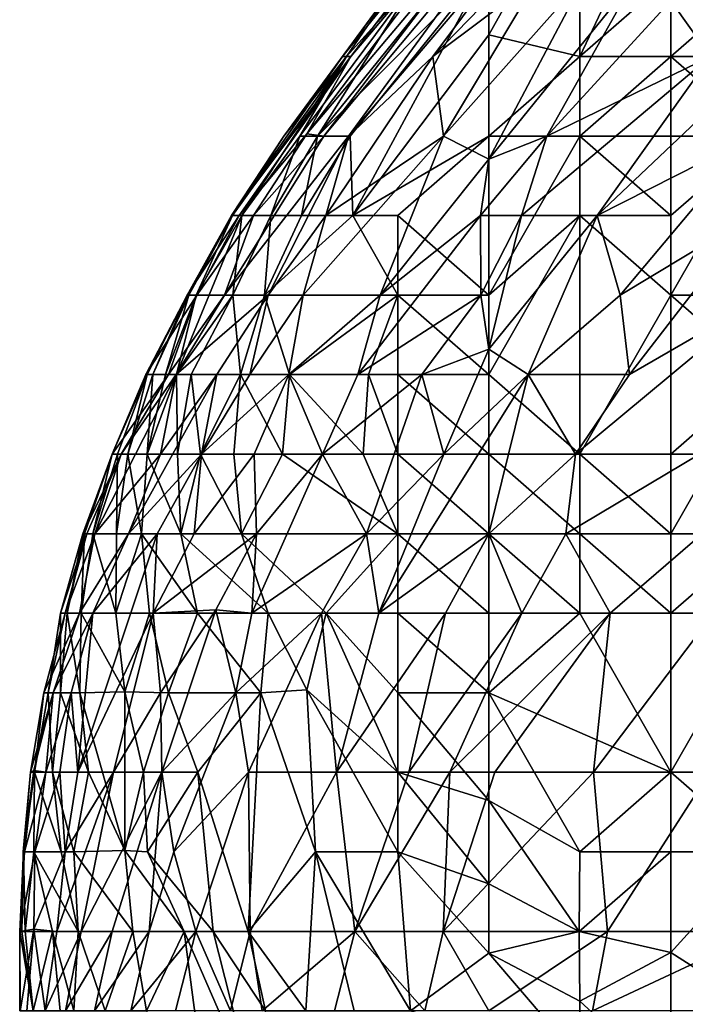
# Model space of a CAD drawing. Extents: x -1.1 to 1.1, y -0.36 to 0.36.
# Tile 67 of 256: x -1.1 to -1.0673, y 0.1533 to 0.2016. Entities that reach past the tile are written whole.
import ezdxf

# ---------------------------------------------------------------- set-up
doc = ezdxf.new("R2010")
doc.units = 0

msp = doc.modelspace()

# ---------------------------------------------------------------- linework, layer by layer
for points in [[(-1.068011, 0.203724, 0.77204), (-1.068011, 0.209249, 0.768362), (-1.072482, 0.199818, 0.772184)], [(-1.072482, 0.199818, 0.772184), (-1.068011, 0.209249, 0.768362), (-1.072482, 0.20887, 0.764456)], [(-1.072482, 0.20887, 0.764456), (-1.076953, 0.200887, 0.768362), (-1.072482, 0.199818, 0.772184)], [(-1.076953, 0.204386, 0.764456), (-1.076953, 0.200887, 0.768362), (-1.072482, 0.20887, 0.764456)], [(-1.085895, 0.196028, 0.717581), (-1.08373, 0.199818, 0.7293), (-1.077117, 0.20763, 0.725394)], [(-1.085895, 0.196028, 0.717581), (-1.077117, 0.20763, 0.725394), (-1.076111, 0.20763, 0.713675)], [(-1.085056, 0.195912, 0.705862), (-1.085895, 0.196028, 0.717581), (-1.076111, 0.20763, 0.713675)], [(-1.08538, 0.195912, 0.76055), (-1.076953, 0.204386, 0.764456), (-1.075923, 0.20763, 0.76055)], [(-1.08538, 0.195912, 0.76055), (-1.075923, 0.20763, 0.76055), (-1.080433, 0.203724, 0.756644)], [(-1.075279, 0.20763, 0.705862), (-1.085056, 0.195912, 0.705862), (-1.076111, 0.20763, 0.713675)], [(-1.083847, 0.195912, 0.694144), (-1.085056, 0.195912, 0.705862), (-1.075279, 0.20763, 0.705862)], [(-1.077789, 0.20763, 0.737112), (-1.08414, 0.199818, 0.737112), (-1.081275, 0.203724, 0.744925)], [(-1.08414, 0.199818, 0.737112), (-1.077789, 0.20763, 0.737112), (-1.08373, 0.199818, 0.7293)], [(-1.073877, 0.20763, 0.694144), (-1.083847, 0.195912, 0.694144), (-1.075279, 0.20763, 0.705862)], [(-1.083847, 0.195912, 0.694144), (-1.073877, 0.20763, 0.694144), (-1.079709, 0.199818, 0.686331)], [(-1.077117, 0.20763, 0.725394), (-1.08373, 0.199818, 0.7293), (-1.077789, 0.20763, 0.737112)], [(-1.079709, 0.199818, 0.686331), (-1.073877, 0.20763, 0.694144), (-1.072125, 0.20763, 0.682425)], [(-1.074502, 0.203724, 0.674612), (-1.079709, 0.199818, 0.686331), (-1.072125, 0.20763, 0.682425)], [(-1.068011, 0.199818, 0.773831), (-1.06354, 0.199818, 0.774742), (-1.059069, 0.20763, 0.772667)], [(-1.059069, 0.20763, 0.772667), (-1.068011, 0.203724, 0.77204), (-1.068011, 0.199818, 0.773831)], [(-1.08538, 0.195912, 0.76055), (-1.083764, 0.195912, 0.764456), (-1.076953, 0.204386, 0.764456)], [(-1.076953, 0.204386, 0.764456), (-1.083764, 0.195912, 0.764456), (-1.083644, 0.192005, 0.768362)], [(-1.083644, 0.192005, 0.768362), (-1.076953, 0.200887, 0.768362), (-1.076953, 0.204386, 0.764456)], [(-1.081275, 0.203724, 0.744925), (-1.08703, 0.195912, 0.741019), (-1.083945, 0.199818, 0.752737)], [(-1.08703, 0.195912, 0.741019), (-1.081275, 0.203724, 0.744925), (-1.08414, 0.199818, 0.737112)], [(-1.08538, 0.195912, 0.76055), (-1.080433, 0.203724, 0.756644), (-1.086237, 0.195912, 0.756644)], [(-1.086237, 0.195912, 0.756644), (-1.080433, 0.203724, 0.756644), (-1.083945, 0.199818, 0.752737)], [(-1.081275, 0.203724, 0.744925), (-1.083945, 0.199818, 0.752737), (-1.080433, 0.203724, 0.756644)], [(-1.074502, 0.203724, 0.674612), (-1.079182, 0.195912, 0.662894), (-1.079709, 0.199818, 0.686331)], [(-1.074502, 0.203724, 0.674612), (-1.072221, 0.203724, 0.662894), (-1.079182, 0.195912, 0.662894)], [(-1.079182, 0.195912, 0.662894), (-1.072221, 0.203724, 0.662894), (-1.076953, 0.194773, 0.647269)], [(-1.074103, 0.195912, 0.639456), (-1.076953, 0.194773, 0.647269), (-1.069715, 0.203724, 0.651175)], [(-1.069715, 0.203724, 0.651175), (-1.076953, 0.194773, 0.647269), (-1.072221, 0.203724, 0.662894)], [(-1.069715, 0.203724, 0.651175), (-1.068011, 0.202552, 0.639456), (-1.074103, 0.195912, 0.639456)], [(-1.068011, 0.199818, 0.773831), (-1.068011, 0.203724, 0.77204), (-1.072482, 0.199818, 0.772184)], [(-1.068011, 0.202552, 0.639456), (-1.06354, 0.203768, 0.627737), (-1.066069, 0.199818, 0.623831)], [(-1.074103, 0.195912, 0.639456), (-1.068011, 0.202552, 0.639456), (-1.066069, 0.199818, 0.623831)], [(-1.083644, 0.192005, 0.768362), (-1.076953, 0.195912, 0.771898), (-1.076953, 0.200887, 0.768362)], [(-1.076953, 0.200887, 0.768362), (-1.076953, 0.195912, 0.771898), (-1.072482, 0.199818, 0.772184)], [(-1.089219, 0.192005, 0.725394), (-1.089603, 0.192005, 0.737112), (-1.08373, 0.199818, 0.7293)], [(-1.089603, 0.192005, 0.737112), (-1.08703, 0.195912, 0.741019), (-1.08414, 0.199818, 0.737112)], [(-1.08373, 0.199818, 0.7293), (-1.089603, 0.192005, 0.737112), (-1.08414, 0.199818, 0.737112)], [(-1.08703, 0.195912, 0.741019), (-1.089553, 0.192005, 0.744925), (-1.083945, 0.199818, 0.752737)], [(-1.089083, 0.192005, 0.752737), (-1.083945, 0.199818, 0.752737), (-1.089553, 0.192005, 0.744925)], [(-1.085895, 0.196028, 0.717581), (-1.089219, 0.192005, 0.725394), (-1.08373, 0.199818, 0.7293)], [(-1.089083, 0.192005, 0.752737), (-1.086237, 0.195912, 0.756644), (-1.083945, 0.199818, 0.752737)], [(-1.079709, 0.199818, 0.686331), (-1.084957, 0.192005, 0.678519), (-1.083847, 0.195912, 0.694144)], [(-1.079182, 0.195912, 0.662894), (-1.084957, 0.192005, 0.678519), (-1.079709, 0.199818, 0.686331)], [(-1.072482, 0.199818, 0.772184), (-1.076953, 0.195912, 0.771898), (-1.072482, 0.195912, 0.773954)], [(-1.066069, 0.199818, 0.623831), (-1.075354, 0.192005, 0.631644), (-1.074103, 0.195912, 0.639456)], [(-1.071645, 0.192005, 0.619925), (-1.075354, 0.192005, 0.631644), (-1.066069, 0.199818, 0.623831)], [(-1.068011, 0.195912, 0.775174), (-1.068011, 0.199818, 0.773831), (-1.072482, 0.195912, 0.773954)], [(-1.068011, 0.199818, 0.773831), (-1.072482, 0.199818, 0.772184), (-1.072482, 0.195912, 0.773954)], [(-1.063936, 0.195912, 0.608206), (-1.071645, 0.192005, 0.619925), (-1.063385, 0.199818, 0.616019)], [(-1.063385, 0.199818, 0.616019), (-1.071645, 0.192005, 0.619925), (-1.066069, 0.199818, 0.623831)], [(-1.068011, 0.199818, 0.773831), (-1.06354, 0.195912, 0.775725), (-1.06354, 0.199818, 0.774742)], [(-1.068011, 0.199818, 0.773831), (-1.068011, 0.195912, 0.775174), (-1.06354, 0.195912, 0.775725)], [(-1.087789, 0.188099, 0.678519), (-1.089936, 0.188099, 0.69805), (-1.083847, 0.195912, 0.694144)], [(-1.089936, 0.188099, 0.69805), (-1.085056, 0.195912, 0.705862), (-1.083847, 0.195912, 0.694144)], [(-1.085056, 0.195912, 0.705862), (-1.089936, 0.188099, 0.69805), (-1.088515, 0.192005, 0.713675)], [(-1.089603, 0.192005, 0.737112), (-1.089553, 0.192005, 0.744925), (-1.08703, 0.195912, 0.741019)], [(-1.089219, 0.192005, 0.725394), (-1.085895, 0.196028, 0.717581), (-1.088515, 0.192005, 0.713675)], [(-1.089083, 0.192005, 0.752737), (-1.087671, 0.192005, 0.76055), (-1.086237, 0.195912, 0.756644)], [(-1.088515, 0.192005, 0.713675), (-1.085895, 0.196028, 0.717581), (-1.085056, 0.195912, 0.705862)], [(-1.083847, 0.195912, 0.694144), (-1.084957, 0.192005, 0.678519), (-1.087789, 0.188099, 0.678519)], [(-1.08538, 0.195912, 0.76055), (-1.087671, 0.192005, 0.76055), (-1.086152, 0.192005, 0.764456)], [(-1.086237, 0.195912, 0.756644), (-1.087671, 0.192005, 0.76055), (-1.08538, 0.195912, 0.76055)], [(-1.083764, 0.195912, 0.764456), (-1.086152, 0.192005, 0.764456), (-1.083644, 0.192005, 0.768362)], [(-1.08538, 0.195912, 0.76055), (-1.086152, 0.192005, 0.764456), (-1.083764, 0.195912, 0.764456)], [(-1.084957, 0.192005, 0.678519), (-1.079182, 0.195912, 0.662894), (-1.086076, 0.188099, 0.6668)], [(-1.082291, 0.188099, 0.647269), (-1.086076, 0.188099, 0.6668), (-1.079182, 0.195912, 0.662894)], [(-1.076953, 0.195912, 0.771898), (-1.083644, 0.192005, 0.768362), (-1.081424, 0.192005, 0.770645)], [(-1.076953, 0.194773, 0.647269), (-1.082291, 0.188099, 0.647269), (-1.079182, 0.195912, 0.662894)], [(-1.076953, 0.188099, 0.774798), (-1.076953, 0.195912, 0.771898), (-1.081424, 0.192005, 0.770645)], [(-1.074103, 0.195912, 0.639456), (-1.077375, 0.192005, 0.639456), (-1.076953, 0.194773, 0.647269)], [(-1.077375, 0.192005, 0.639456), (-1.074103, 0.195912, 0.639456), (-1.075354, 0.192005, 0.631644)], [(-1.076953, 0.188099, 0.774798), (-1.072482, 0.192005, 0.775284), (-1.072482, 0.195912, 0.773954)], [(-1.076953, 0.188099, 0.774798), (-1.072482, 0.195912, 0.773954), (-1.076953, 0.195912, 0.771898)], [(-1.068011, 0.192005, 0.776074), (-1.068011, 0.195912, 0.775174), (-1.072482, 0.195912, 0.773954)], [(-1.072482, 0.195912, 0.773954), (-1.072482, 0.192005, 0.775284), (-1.068011, 0.192005, 0.776074)], [(-1.071645, 0.192005, 0.619925), (-1.063936, 0.195912, 0.608206), (-1.07051, 0.188099, 0.608206)], [(-1.07051, 0.188099, 0.608206), (-1.063936, 0.195912, 0.608206), (-1.064011, 0.192005, 0.600394)], [(-1.068011, 0.195912, 0.775174), (-1.068011, 0.192005, 0.776074), (-1.06354, 0.195912, 0.775725)], [(-1.068011, 0.192005, 0.776074), (-1.068011, 0.188099, 0.776595), (-1.06354, 0.195912, 0.775725)], [(-1.06354, 0.195912, 0.775725), (-1.068011, 0.188099, 0.776595), (-1.06354, 0.188099, 0.776672)], [(-1.082291, 0.188099, 0.647269), (-1.076953, 0.194773, 0.647269), (-1.077375, 0.192005, 0.639456)], [(-1.089083, 0.192005, 0.752737), (-1.092302, 0.184193, 0.752737), (-1.089539, 0.188099, 0.76055)], [(-1.092302, 0.184193, 0.752737), (-1.089083, 0.192005, 0.752737), (-1.091329, 0.188099, 0.748831)], [(-1.089219, 0.192005, 0.725394), (-1.09178, 0.188099, 0.733206), (-1.089603, 0.192005, 0.737112)], [(-1.091699, 0.188099, 0.741019), (-1.089603, 0.192005, 0.737112), (-1.09178, 0.188099, 0.733206)], [(-1.089219, 0.192005, 0.725394), (-1.091302, 0.188099, 0.717581), (-1.09178, 0.188099, 0.733206)], [(-1.089603, 0.192005, 0.737112), (-1.091699, 0.188099, 0.741019), (-1.089553, 0.192005, 0.744925)], [(-1.091699, 0.188099, 0.741019), (-1.091329, 0.188099, 0.748831), (-1.089553, 0.192005, 0.744925)], [(-1.089553, 0.192005, 0.744925), (-1.091329, 0.188099, 0.748831), (-1.089083, 0.192005, 0.752737)], [(-1.089219, 0.192005, 0.725394), (-1.088515, 0.192005, 0.713675), (-1.091302, 0.188099, 0.717581)], [(-1.089936, 0.188099, 0.69805), (-1.091302, 0.188099, 0.717581), (-1.088515, 0.192005, 0.713675)], [(-1.087671, 0.192005, 0.76055), (-1.089539, 0.188099, 0.76055), (-1.087978, 0.188099, 0.764456)], [(-1.089539, 0.188099, 0.76055), (-1.087671, 0.192005, 0.76055), (-1.089083, 0.192005, 0.752737)], [(-1.083644, 0.192005, 0.768362), (-1.087978, 0.188099, 0.764456), (-1.081424, 0.188099, 0.772424)], [(-1.086152, 0.192005, 0.764456), (-1.087978, 0.188099, 0.764456), (-1.083644, 0.192005, 0.768362)], [(-1.087671, 0.192005, 0.76055), (-1.087978, 0.188099, 0.764456), (-1.086152, 0.192005, 0.764456)], [(-1.087789, 0.188099, 0.678519), (-1.084957, 0.192005, 0.678519), (-1.086076, 0.188099, 0.6668)], [(-1.083644, 0.192005, 0.768362), (-1.081424, 0.188099, 0.772424), (-1.081424, 0.192005, 0.770645)], [(-1.077375, 0.192005, 0.639456), (-1.083398, 0.184193, 0.639456), (-1.082291, 0.188099, 0.647269)], [(-1.083398, 0.184193, 0.639456), (-1.077375, 0.192005, 0.639456), (-1.077355, 0.188099, 0.627737)], [(-1.081424, 0.188099, 0.772424), (-1.076953, 0.188099, 0.774798), (-1.081424, 0.192005, 0.770645)], [(-1.075354, 0.192005, 0.631644), (-1.077355, 0.188099, 0.627737), (-1.077375, 0.192005, 0.639456)], [(-1.076953, 0.185439, 0.619925), (-1.077355, 0.188099, 0.627737), (-1.075354, 0.192005, 0.631644)], [(-1.071645, 0.192005, 0.619925), (-1.076953, 0.185439, 0.619925), (-1.075354, 0.192005, 0.631644)], [(-1.076953, 0.185439, 0.619925), (-1.071645, 0.192005, 0.619925), (-1.075025, 0.184193, 0.612112)], [(-1.072482, 0.192005, 0.775284), (-1.076953, 0.188099, 0.774798), (-1.076953, 0.184193, 0.775451)], [(-1.072482, 0.192005, 0.775284), (-1.076953, 0.184193, 0.775451), (-1.072482, 0.180287, 0.776474)], [(-1.075025, 0.184193, 0.612112), (-1.071645, 0.192005, 0.619925), (-1.07051, 0.188099, 0.608206)], [(-1.068011, 0.192005, 0.776074), (-1.072482, 0.192005, 0.775284), (-1.068011, 0.188099, 0.776595)], [(-1.072482, 0.180287, 0.776474), (-1.068011, 0.188099, 0.776595), (-1.072482, 0.192005, 0.775284)], [(-1.064011, 0.192005, 0.600394), (-1.070043, 0.184193, 0.600394), (-1.07051, 0.188099, 0.608206)], [(-1.063312, 0.188099, 0.592581), (-1.070043, 0.184193, 0.600394), (-1.064011, 0.192005, 0.600394)], [(-1.09374, 0.184193, 0.733206), (-1.09178, 0.188099, 0.733206), (-1.093811, 0.184193, 0.725394)], [(-1.091302, 0.188099, 0.717581), (-1.093811, 0.184193, 0.725394), (-1.09178, 0.188099, 0.733206)], [(-1.093811, 0.184193, 0.725394), (-1.091302, 0.188099, 0.717581), (-1.092699, 0.184193, 0.701956)], [(-1.093465, 0.184193, 0.741019), (-1.09178, 0.188099, 0.733206), (-1.09374, 0.184193, 0.733206)], [(-1.092839, 0.184193, 0.748831), (-1.091699, 0.188099, 0.741019), (-1.093465, 0.184193, 0.741019)], [(-1.09178, 0.188099, 0.733206), (-1.093465, 0.184193, 0.741019), (-1.091699, 0.188099, 0.741019)], [(-1.092839, 0.184193, 0.748831), (-1.092302, 0.184193, 0.752737), (-1.091329, 0.188099, 0.748831)], [(-1.091699, 0.188099, 0.741019), (-1.092839, 0.184193, 0.748831), (-1.091329, 0.188099, 0.748831)], [(-1.089936, 0.188099, 0.69805), (-1.092699, 0.184193, 0.701956), (-1.091302, 0.188099, 0.717581)], [(-1.09231, 0.184193, 0.69805), (-1.092699, 0.184193, 0.701956), (-1.089936, 0.188099, 0.69805)], [(-1.087789, 0.188099, 0.678519), (-1.090314, 0.184193, 0.678519), (-1.09231, 0.184193, 0.69805)], [(-1.087789, 0.188099, 0.678519), (-1.09231, 0.184193, 0.69805), (-1.089936, 0.188099, 0.69805)], [(-1.092302, 0.184193, 0.752737), (-1.091581, 0.184193, 0.756644), (-1.089539, 0.188099, 0.76055)], [(-1.089539, 0.188099, 0.76055), (-1.091581, 0.184193, 0.756644), (-1.089163, 0.184193, 0.764456)], [(-1.090314, 0.184193, 0.678519), (-1.087789, 0.188099, 0.678519), (-1.088701, 0.184193, 0.6668)], [(-1.089163, 0.184193, 0.764456), (-1.087978, 0.188099, 0.764456), (-1.089539, 0.188099, 0.76055)], [(-1.087978, 0.188099, 0.764456), (-1.089163, 0.184193, 0.764456), (-1.086746, 0.184193, 0.768362)], [(-1.086076, 0.188099, 0.6668), (-1.088701, 0.184193, 0.6668), (-1.087789, 0.188099, 0.678519)], [(-1.088701, 0.184193, 0.6668), (-1.086076, 0.188099, 0.6668), (-1.086784, 0.184193, 0.655081)], [(-1.086746, 0.184193, 0.768362), (-1.081424, 0.188099, 0.772424), (-1.087978, 0.188099, 0.764456)], [(-1.082291, 0.188099, 0.647269), (-1.086784, 0.184193, 0.655081), (-1.086076, 0.188099, 0.6668)], [(-1.086784, 0.184193, 0.655081), (-1.082291, 0.188099, 0.647269), (-1.083398, 0.184193, 0.639456)], [(-1.081424, 0.188099, 0.772424), (-1.086746, 0.184193, 0.768362), (-1.082869, 0.184193, 0.772269)], [(-1.077355, 0.188099, 0.627737), (-1.080243, 0.184193, 0.627737), (-1.083398, 0.184193, 0.639456)], [(-1.082869, 0.184193, 0.772269), (-1.081424, 0.184193, 0.773293), (-1.081424, 0.188099, 0.772424)], [(-1.076953, 0.184193, 0.775451), (-1.076953, 0.188099, 0.774798), (-1.081424, 0.188099, 0.772424)], [(-1.076953, 0.184193, 0.775451), (-1.081424, 0.188099, 0.772424), (-1.081424, 0.184193, 0.773293)], [(-1.076953, 0.185439, 0.619925), (-1.080243, 0.184193, 0.627737), (-1.077355, 0.188099, 0.627737)], [(-1.070043, 0.184193, 0.600394), (-1.075025, 0.184193, 0.612112), (-1.07051, 0.188099, 0.608206)], [(-1.063312, 0.188099, 0.592581), (-1.072703, 0.180287, 0.600394), (-1.070043, 0.184193, 0.600394)], [(-1.072703, 0.180287, 0.600394), (-1.063312, 0.188099, 0.592581), (-1.066605, 0.180287, 0.588675)], [(-1.068011, 0.188099, 0.776595), (-1.072482, 0.180287, 0.776474), (-1.068011, 0.180287, 0.776757)], [(-1.06354, 0.188099, 0.776672), (-1.068011, 0.188099, 0.776595), (-1.06354, 0.184193, 0.77673)], [(-1.068011, 0.188099, 0.776595), (-1.068011, 0.180287, 0.776757), (-1.06354, 0.184193, 0.77673)], [(-1.076953, 0.185439, 0.619925), (-1.079161, 0.180287, 0.616019), (-1.080243, 0.184193, 0.627737)], [(-1.075025, 0.184193, 0.612112), (-1.079161, 0.180287, 0.616019), (-1.076953, 0.185439, 0.619925)], [(-1.09231, 0.184193, 0.69805), (-1.096303, 0.17638, 0.69805), (-1.095019, 0.180287, 0.705862)], [(-1.096303, 0.17638, 0.69805), (-1.09231, 0.184193, 0.69805), (-1.093082, 0.180287, 0.682425)], [(-1.093811, 0.184193, 0.725394), (-1.092699, 0.184193, 0.701956), (-1.095464, 0.180287, 0.717581)], [(-1.092699, 0.184193, 0.701956), (-1.095019, 0.180287, 0.705862), (-1.095464, 0.180287, 0.717581)], [(-1.095461, 0.180287, 0.725394), (-1.093811, 0.184193, 0.725394), (-1.095464, 0.180287, 0.717581)], [(-1.095461, 0.180287, 0.725394), (-1.095192, 0.180287, 0.733206), (-1.09374, 0.184193, 0.733206)], [(-1.09374, 0.184193, 0.733206), (-1.093811, 0.184193, 0.725394), (-1.095461, 0.180287, 0.725394)], [(-1.09374, 0.184193, 0.733206), (-1.095192, 0.180287, 0.733206), (-1.094686, 0.180287, 0.741019)], [(-1.09231, 0.184193, 0.69805), (-1.095019, 0.180287, 0.705862), (-1.092699, 0.184193, 0.701956)], [(-1.093465, 0.184193, 0.741019), (-1.094686, 0.180287, 0.741019), (-1.093738, 0.180287, 0.748831)], [(-1.094686, 0.180287, 0.741019), (-1.093465, 0.184193, 0.741019), (-1.09374, 0.184193, 0.733206)], [(-1.094651, 0.17638, 0.678519), (-1.093082, 0.180287, 0.682425), (-1.090314, 0.184193, 0.678519)], [(-1.091065, 0.180287, 0.6668), (-1.094651, 0.17638, 0.678519), (-1.090314, 0.184193, 0.678519)], [(-1.092302, 0.184193, 0.752737), (-1.093738, 0.180287, 0.748831), (-1.092255, 0.180287, 0.756644)], [(-1.092839, 0.184193, 0.748831), (-1.093738, 0.180287, 0.748831), (-1.092302, 0.184193, 0.752737)], [(-1.093465, 0.184193, 0.741019), (-1.093738, 0.180287, 0.748831), (-1.092839, 0.184193, 0.748831)], [(-1.090314, 0.184193, 0.678519), (-1.093082, 0.180287, 0.682425), (-1.09231, 0.184193, 0.69805)], [(-1.091581, 0.184193, 0.756644), (-1.092302, 0.184193, 0.752737), (-1.092255, 0.180287, 0.756644)], [(-1.092255, 0.180287, 0.756644), (-1.091112, 0.180287, 0.76055), (-1.091581, 0.184193, 0.756644)], [(-1.091581, 0.184193, 0.756644), (-1.091112, 0.180287, 0.76055), (-1.089163, 0.184193, 0.764456)], [(-1.089163, 0.184193, 0.764456), (-1.091112, 0.180287, 0.76055), (-1.089482, 0.180287, 0.764456)], [(-1.088701, 0.184193, 0.6668), (-1.091065, 0.180287, 0.6668), (-1.090314, 0.184193, 0.678519)], [(-1.086784, 0.184193, 0.655081), (-1.091065, 0.180287, 0.6668), (-1.088701, 0.184193, 0.6668)], [(-1.091065, 0.180287, 0.6668), (-1.086784, 0.184193, 0.655081), (-1.08849, 0.180287, 0.651175)], [(-1.089482, 0.180287, 0.764456), (-1.087089, 0.180287, 0.768362), (-1.089163, 0.184193, 0.764456)], [(-1.086746, 0.184193, 0.768362), (-1.089163, 0.184193, 0.764456), (-1.087089, 0.180287, 0.768362)], [(-1.08849, 0.180287, 0.651175), (-1.086784, 0.184193, 0.655081), (-1.08512, 0.180287, 0.63555)], [(-1.087089, 0.180287, 0.768362), (-1.083138, 0.180287, 0.772269), (-1.086746, 0.184193, 0.768362)], [(-1.083398, 0.184193, 0.639456), (-1.08512, 0.180287, 0.63555), (-1.086784, 0.184193, 0.655081)], [(-1.086746, 0.184193, 0.768362), (-1.083138, 0.180287, 0.772269), (-1.082869, 0.184193, 0.772269)], [(-1.08512, 0.180287, 0.63555), (-1.083398, 0.184193, 0.639456), (-1.080243, 0.184193, 0.627737)], [(-1.080243, 0.184193, 0.627737), (-1.082972, 0.17638, 0.619925), (-1.08512, 0.180287, 0.63555)], [(-1.082869, 0.184193, 0.772269), (-1.083138, 0.180287, 0.772269), (-1.081424, 0.180287, 0.773427)], [(-1.079161, 0.180287, 0.616019), (-1.082972, 0.17638, 0.619925), (-1.080243, 0.184193, 0.627737)], [(-1.081424, 0.184193, 0.773293), (-1.082869, 0.184193, 0.772269), (-1.081424, 0.180287, 0.773427)], [(-1.082361, 0.172474, 0.612112), (-1.079161, 0.180287, 0.616019), (-1.075025, 0.184193, 0.612112)], [(-1.082361, 0.172474, 0.612112), (-1.075025, 0.184193, 0.612112), (-1.076953, 0.17638, 0.604404)], [(-1.076953, 0.180287, 0.775515), (-1.076953, 0.184193, 0.775451), (-1.081424, 0.184193, 0.773293)], [(-1.076953, 0.180287, 0.775515), (-1.081424, 0.184193, 0.773293), (-1.081424, 0.180287, 0.773427)], [(-1.072482, 0.180287, 0.776474), (-1.076953, 0.184193, 0.775451), (-1.076953, 0.180287, 0.775515)], [(-1.075025, 0.184193, 0.612112), (-1.072703, 0.180287, 0.600394), (-1.076953, 0.17638, 0.604404)], [(-1.070043, 0.184193, 0.600394), (-1.072703, 0.180287, 0.600394), (-1.075025, 0.184193, 0.612112)], [(-1.06354, 0.17638, 0.775915), (-1.06354, 0.184193, 0.77673), (-1.068011, 0.17638, 0.77621)], [(-1.06354, 0.184193, 0.77673), (-1.068011, 0.180287, 0.776757), (-1.068011, 0.17638, 0.77621)], [(-1.09681, 0.17638, 0.721487), (-1.095464, 0.180287, 0.717581), (-1.096895, 0.17638, 0.713675)], [(-1.095019, 0.180287, 0.705862), (-1.096895, 0.17638, 0.713675), (-1.095464, 0.180287, 0.717581)], [(-1.095019, 0.180287, 0.705862), (-1.096706, 0.17638, 0.705862), (-1.096895, 0.17638, 0.713675)], [(-1.09641, 0.17638, 0.7293), (-1.095461, 0.180287, 0.725394), (-1.09681, 0.17638, 0.721487)], [(-1.095464, 0.180287, 0.717581), (-1.09681, 0.17638, 0.721487), (-1.095461, 0.180287, 0.725394)], [(-1.096303, 0.17638, 0.69805), (-1.096706, 0.17638, 0.705862), (-1.095019, 0.180287, 0.705862)], [(-1.095243, 0.17638, 0.741019), (-1.095192, 0.180287, 0.733206), (-1.09641, 0.17638, 0.7293)], [(-1.095461, 0.180287, 0.725394), (-1.09641, 0.17638, 0.7293), (-1.095192, 0.180287, 0.733206)], [(-1.096303, 0.17638, 0.69805), (-1.093082, 0.180287, 0.682425), (-1.094651, 0.17638, 0.678519)], [(-1.094686, 0.180287, 0.741019), (-1.095243, 0.17638, 0.741019), (-1.094014, 0.17638, 0.748831)], [(-1.095192, 0.180287, 0.733206), (-1.095243, 0.17638, 0.741019), (-1.094686, 0.180287, 0.741019)], [(-1.094686, 0.180287, 0.741019), (-1.094014, 0.17638, 0.748831), (-1.093738, 0.180287, 0.748831)], [(-1.094651, 0.17638, 0.678519), (-1.091065, 0.180287, 0.6668), (-1.093247, 0.17638, 0.6668)], [(-1.093738, 0.180287, 0.748831), (-1.094014, 0.17638, 0.748831), (-1.09209, 0.17638, 0.756644)], [(-1.092255, 0.180287, 0.756644), (-1.093738, 0.180287, 0.748831), (-1.09209, 0.17638, 0.756644)], [(-1.093247, 0.17638, 0.6668), (-1.091065, 0.180287, 0.6668), (-1.091438, 0.17638, 0.655081)], [(-1.092255, 0.180287, 0.756644), (-1.09209, 0.17638, 0.756644), (-1.091112, 0.180287, 0.76055)], [(-1.091112, 0.180287, 0.76055), (-1.09209, 0.17638, 0.756644), (-1.089108, 0.17638, 0.764456)], [(-1.091065, 0.180287, 0.6668), (-1.08849, 0.180287, 0.651175), (-1.091438, 0.17638, 0.655081)], [(-1.088372, 0.17638, 0.639456), (-1.091438, 0.17638, 0.655081), (-1.08849, 0.180287, 0.651175)], [(-1.089482, 0.180287, 0.764456), (-1.091112, 0.180287, 0.76055), (-1.089108, 0.17638, 0.764456)], [(-1.089482, 0.180287, 0.764456), (-1.089108, 0.17638, 0.764456), (-1.087089, 0.180287, 0.768362)], [(-1.087089, 0.180287, 0.768362), (-1.089108, 0.17638, 0.764456), (-1.081424, 0.17638, 0.772913)], [(-1.088591, 0.172474, 0.631644), (-1.08512, 0.180287, 0.63555), (-1.082972, 0.17638, 0.619925)], [(-1.088591, 0.172474, 0.631644), (-1.088372, 0.17638, 0.639456), (-1.08512, 0.180287, 0.63555)], [(-1.08512, 0.180287, 0.63555), (-1.088372, 0.17638, 0.639456), (-1.08849, 0.180287, 0.651175)], [(-1.083138, 0.180287, 0.772269), (-1.087089, 0.180287, 0.768362), (-1.081424, 0.17638, 0.772913)], [(-1.081424, 0.17638, 0.772913), (-1.081424, 0.180287, 0.773427), (-1.083138, 0.180287, 0.772269)], [(-1.082361, 0.172474, 0.612112), (-1.082972, 0.17638, 0.619925), (-1.079161, 0.180287, 0.616019)], [(-1.076953, 0.17638, 0.774993), (-1.076953, 0.180287, 0.775515), (-1.081424, 0.180287, 0.773427)], [(-1.081424, 0.17638, 0.772913), (-1.076953, 0.17638, 0.774993), (-1.081424, 0.180287, 0.773427)], [(-1.076953, 0.17638, 0.774993), (-1.072482, 0.17638, 0.775991), (-1.076953, 0.180287, 0.775515)], [(-1.072482, 0.180287, 0.776474), (-1.076953, 0.180287, 0.775515), (-1.072482, 0.17638, 0.775991)], [(-1.073171, 0.17638, 0.596487), (-1.076953, 0.17638, 0.604404), (-1.072703, 0.180287, 0.600394)], [(-1.066605, 0.180287, 0.588675), (-1.073171, 0.17638, 0.596487), (-1.072703, 0.180287, 0.600394)], [(-1.066483, 0.17638, 0.584769), (-1.073171, 0.17638, 0.596487), (-1.066605, 0.180287, 0.588675)], [(-1.068011, 0.17638, 0.77621), (-1.068011, 0.180287, 0.776757), (-1.072482, 0.180287, 0.776474)], [(-1.072482, 0.180287, 0.776474), (-1.072482, 0.17638, 0.775991), (-1.068011, 0.17638, 0.77621)], [(-1.097667, 0.172474, 0.721487), (-1.096895, 0.17638, 0.713675), (-1.098004, 0.172474, 0.713675)], [(-1.096706, 0.17638, 0.705862), (-1.098004, 0.172474, 0.713675), (-1.096895, 0.17638, 0.713675)], [(-1.098004, 0.172474, 0.713675), (-1.096706, 0.17638, 0.705862), (-1.097767, 0.172474, 0.69805)], [(-1.096303, 0.17638, 0.69805), (-1.097767, 0.172474, 0.69805), (-1.096706, 0.17638, 0.705862)], [(-1.097767, 0.172474, 0.69805), (-1.096303, 0.17638, 0.69805), (-1.097055, 0.172474, 0.686331)], [(-1.09681, 0.17638, 0.721487), (-1.097667, 0.172474, 0.721487), (-1.096986, 0.172474, 0.7293)], [(-1.096895, 0.17638, 0.713675), (-1.097667, 0.172474, 0.721487), (-1.09681, 0.17638, 0.721487)], [(-1.096408, 0.172474, 0.678519), (-1.093247, 0.17638, 0.6668), (-1.097138, 0.164662, 0.658987)], [(-1.097138, 0.164662, 0.658987), (-1.093247, 0.17638, 0.6668), (-1.093439, 0.172474, 0.655081)], [(-1.094651, 0.17638, 0.678519), (-1.097055, 0.172474, 0.686331), (-1.096303, 0.17638, 0.69805)], [(-1.097055, 0.172474, 0.686331), (-1.094651, 0.17638, 0.678519), (-1.096408, 0.172474, 0.678519)], [(-1.09641, 0.17638, 0.7293), (-1.096986, 0.172474, 0.7293), (-1.095271, 0.172474, 0.741019)], [(-1.09681, 0.17638, 0.721487), (-1.096986, 0.172474, 0.7293), (-1.09641, 0.17638, 0.7293)], [(-1.095243, 0.17638, 0.741019), (-1.09641, 0.17638, 0.7293), (-1.095271, 0.172474, 0.741019)], [(-1.096408, 0.172474, 0.678519), (-1.094651, 0.17638, 0.678519), (-1.093247, 0.17638, 0.6668)], [(-1.094014, 0.17638, 0.748831), (-1.095271, 0.172474, 0.741019), (-1.093631, 0.172474, 0.748831)], [(-1.095271, 0.172474, 0.741019), (-1.094014, 0.17638, 0.748831), (-1.095243, 0.17638, 0.741019)], [(-1.09209, 0.17638, 0.756644), (-1.094014, 0.17638, 0.748831), (-1.091275, 0.172474, 0.756644)], [(-1.093631, 0.172474, 0.748831), (-1.091275, 0.172474, 0.756644), (-1.094014, 0.17638, 0.748831)], [(-1.091438, 0.17638, 0.655081), (-1.093439, 0.172474, 0.655081), (-1.093247, 0.17638, 0.6668)], [(-1.088372, 0.17638, 0.639456), (-1.093439, 0.172474, 0.655081), (-1.091438, 0.17638, 0.655081)], [(-1.088372, 0.17638, 0.639456), (-1.090366, 0.172648, 0.639456), (-1.093439, 0.172474, 0.655081)], [(-1.089108, 0.17638, 0.764456), (-1.09209, 0.17638, 0.756644), (-1.087802, 0.172474, 0.764456)], [(-1.091275, 0.172474, 0.756644), (-1.087802, 0.172474, 0.764456), (-1.09209, 0.17638, 0.756644)], [(-1.090366, 0.172648, 0.639456), (-1.088372, 0.17638, 0.639456), (-1.088591, 0.172474, 0.631644)], [(-1.089108, 0.17638, 0.764456), (-1.084951, 0.172474, 0.768362), (-1.081424, 0.17638, 0.772913)], [(-1.089108, 0.17638, 0.764456), (-1.087802, 0.172474, 0.764456), (-1.084951, 0.172474, 0.768362)], [(-1.082972, 0.17638, 0.619925), (-1.085182, 0.172474, 0.619925), (-1.088591, 0.172474, 0.631644)], [(-1.085182, 0.172474, 0.619925), (-1.082972, 0.17638, 0.619925), (-1.082361, 0.172474, 0.612112)], [(-1.081424, 0.17638, 0.772913), (-1.084951, 0.172474, 0.768362), (-1.081424, 0.172474, 0.771502)], [(-1.076953, 0.17638, 0.604404), (-1.079082, 0.172474, 0.6043), (-1.082361, 0.172474, 0.612112)], [(-1.076953, 0.172474, 0.773881), (-1.076953, 0.17638, 0.774993), (-1.081424, 0.17638, 0.772913)], [(-1.076953, 0.172474, 0.773881), (-1.081424, 0.17638, 0.772913), (-1.081424, 0.172474, 0.771502)], [(-1.075343, 0.172474, 0.596487), (-1.079082, 0.172474, 0.6043), (-1.076953, 0.17638, 0.604404)], [(-1.072482, 0.172474, 0.775001), (-1.072482, 0.17638, 0.775991), (-1.076953, 0.17638, 0.774993)], [(-1.076953, 0.17638, 0.774993), (-1.076953, 0.172474, 0.773881), (-1.072482, 0.172474, 0.775001)], [(-1.073171, 0.17638, 0.596487), (-1.075343, 0.172474, 0.596487), (-1.076953, 0.17638, 0.604404)], [(-1.075343, 0.172474, 0.596487), (-1.073171, 0.17638, 0.596487), (-1.071001, 0.172474, 0.588675)], [(-1.066483, 0.17638, 0.584769), (-1.071001, 0.172474, 0.588675), (-1.073171, 0.17638, 0.596487)], [(-1.072482, 0.17638, 0.775991), (-1.072482, 0.172474, 0.775001), (-1.068011, 0.172474, 0.775265)], [(-1.072482, 0.17638, 0.775991), (-1.068011, 0.172474, 0.775265), (-1.068011, 0.17638, 0.77621)], [(-1.065909, 0.172474, 0.580862), (-1.071001, 0.172474, 0.588675), (-1.066483, 0.17638, 0.584769)], [(-1.06354, 0.172474, 0.774905), (-1.06354, 0.17638, 0.775915), (-1.068011, 0.172474, 0.775265)], [(-1.06354, 0.17638, 0.775915), (-1.068011, 0.17638, 0.77621), (-1.068011, 0.172474, 0.775265)], [(-1.090366, 0.172648, 0.639456), (-1.093081, 0.168568, 0.643362), (-1.093439, 0.172474, 0.655081)], [(-1.093019, 0.164662, 0.63555), (-1.093081, 0.168568, 0.643362), (-1.090366, 0.172648, 0.639456)], [(-1.089389, 0.168568, 0.627737), (-1.093019, 0.164662, 0.63555), (-1.090366, 0.172648, 0.639456)], [(-1.090366, 0.172648, 0.639456), (-1.088591, 0.172474, 0.631644), (-1.089389, 0.168568, 0.627737)], [(-1.097767, 0.172474, 0.69805), (-1.098819, 0.168568, 0.69805), (-1.098594, 0.168568, 0.713675)], [(-1.097055, 0.172474, 0.686331), (-1.098819, 0.168568, 0.69805), (-1.097767, 0.172474, 0.69805)], [(-1.098819, 0.168568, 0.69805), (-1.097055, 0.172474, 0.686331), (-1.098354, 0.168568, 0.686331)], [(-1.098004, 0.172474, 0.713675), (-1.098594, 0.168568, 0.713675), (-1.097997, 0.168568, 0.721487)], [(-1.097767, 0.172474, 0.69805), (-1.098594, 0.168568, 0.713675), (-1.098004, 0.172474, 0.713675)], [(-1.096408, 0.172474, 0.678519), (-1.098354, 0.168568, 0.686331), (-1.097055, 0.172474, 0.686331)], [(-1.098354, 0.168568, 0.686331), (-1.096408, 0.172474, 0.678519), (-1.097478, 0.168568, 0.674612)], [(-1.098004, 0.172474, 0.713675), (-1.097997, 0.168568, 0.721487), (-1.097667, 0.172474, 0.721487)], [(-1.097997, 0.168568, 0.721487), (-1.097044, 0.168568, 0.7293), (-1.097667, 0.172474, 0.721487)], [(-1.096986, 0.172474, 0.7293), (-1.097667, 0.172474, 0.721487), (-1.097044, 0.168568, 0.7293)], [(-1.097138, 0.164662, 0.658987), (-1.097478, 0.168568, 0.674612), (-1.096408, 0.172474, 0.678519)], [(-1.097138, 0.164662, 0.658987), (-1.093439, 0.172474, 0.655081), (-1.095399, 0.164662, 0.647269)], [(-1.097044, 0.168568, 0.7293), (-1.094837, 0.168619, 0.741019), (-1.096986, 0.172474, 0.7293)], [(-1.095271, 0.172474, 0.741019), (-1.096986, 0.172474, 0.7293), (-1.094837, 0.168619, 0.741019)], [(-1.093081, 0.168568, 0.643362), (-1.095399, 0.164662, 0.647269), (-1.093439, 0.172474, 0.655081)], [(-1.095271, 0.172474, 0.741019), (-1.094837, 0.168619, 0.741019), (-1.093631, 0.172474, 0.748831)], [(-1.094837, 0.168619, 0.741019), (-1.092693, 0.168568, 0.748831), (-1.093631, 0.172474, 0.748831)], [(-1.093631, 0.172474, 0.748831), (-1.092693, 0.168568, 0.748831), (-1.091275, 0.172474, 0.756644)], [(-1.092693, 0.168568, 0.748831), (-1.088158, 0.168568, 0.76055), (-1.091275, 0.172474, 0.756644)], [(-1.087802, 0.172474, 0.764456), (-1.091275, 0.172474, 0.756644), (-1.088158, 0.168568, 0.76055)], [(-1.088591, 0.172474, 0.631644), (-1.085182, 0.172474, 0.619925), (-1.089389, 0.168568, 0.627737)], [(-1.089389, 0.168568, 0.627737), (-1.085182, 0.172474, 0.619925), (-1.088769, 0.164662, 0.619925)], [(-1.088769, 0.164662, 0.619925), (-1.085182, 0.172474, 0.619925), (-1.084435, 0.164662, 0.608206)], [(-1.087802, 0.172474, 0.764456), (-1.088158, 0.168568, 0.76055), (-1.085895, 0.168715, 0.764456)], [(-1.085895, 0.168715, 0.764456), (-1.084951, 0.172474, 0.768362), (-1.087802, 0.172474, 0.764456)], [(-1.081424, 0.164662, 0.766067), (-1.084951, 0.172474, 0.768362), (-1.085895, 0.168715, 0.764456)], [(-1.082361, 0.172474, 0.612112), (-1.084435, 0.164662, 0.608206), (-1.085182, 0.172474, 0.619925)], [(-1.081424, 0.172474, 0.771502), (-1.084951, 0.172474, 0.768362), (-1.081424, 0.168568, 0.769229)], [(-1.081424, 0.168568, 0.769229), (-1.084951, 0.172474, 0.768362), (-1.081424, 0.164662, 0.766067)], [(-1.084435, 0.164662, 0.608206), (-1.082361, 0.172474, 0.612112), (-1.079082, 0.172474, 0.6043)], [(-1.084435, 0.164662, 0.608206), (-1.079082, 0.172474, 0.6043), (-1.080885, 0.164662, 0.600394)], [(-1.081424, 0.168568, 0.769229), (-1.076953, 0.168568, 0.772138), (-1.081424, 0.172474, 0.771502)], [(-1.076953, 0.172474, 0.773881), (-1.081424, 0.172474, 0.771502), (-1.076953, 0.168568, 0.772138)], [(-1.080885, 0.164662, 0.600394), (-1.079082, 0.172474, 0.6043), (-1.075343, 0.172474, 0.596487)], [(-1.078866, 0.164662, 0.596487), (-1.080885, 0.164662, 0.600394), (-1.075343, 0.172474, 0.596487)], [(-1.075343, 0.172474, 0.596487), (-1.071001, 0.172474, 0.588675), (-1.078866, 0.164662, 0.596487)], [(-1.076669, 0.164662, 0.592581), (-1.078866, 0.164662, 0.596487), (-1.071001, 0.172474, 0.588675)], [(-1.072482, 0.172474, 0.775001), (-1.076953, 0.172474, 0.773881), (-1.076953, 0.168568, 0.772138)], [(-1.068011, 0.164662, 0.771712), (-1.072482, 0.172474, 0.775001), (-1.076953, 0.168568, 0.772138)], [(-1.071001, 0.172474, 0.588675), (-1.071824, 0.164662, 0.584769), (-1.076669, 0.164662, 0.592581)], [(-1.068011, 0.172474, 0.775265), (-1.072482, 0.172474, 0.775001), (-1.068011, 0.164662, 0.771712)], [(-1.071001, 0.172474, 0.588675), (-1.065909, 0.172474, 0.580862), (-1.071824, 0.164662, 0.584769)], [(-1.066103, 0.164662, 0.576956), (-1.071824, 0.164662, 0.584769), (-1.065909, 0.172474, 0.580862)], [(-1.06354, 0.172474, 0.774905), (-1.068011, 0.172474, 0.775265), (-1.068011, 0.164662, 0.771712)], [(-1.06354, 0.172474, 0.774905), (-1.068011, 0.164662, 0.771712), (-1.06354, 0.164662, 0.771326)], [(-1.098819, 0.168568, 0.69805), (-1.099468, 0.164662, 0.694144), (-1.099266, 0.164662, 0.705862)], [(-1.099468, 0.164662, 0.694144), (-1.098819, 0.168568, 0.69805), (-1.098354, 0.168568, 0.686331)], [(-1.098354, 0.168568, 0.686331), (-1.099308, 0.164754, 0.686331), (-1.099468, 0.164662, 0.694144)], [(-1.098709, 0.164662, 0.674612), (-1.099308, 0.164754, 0.686331), (-1.098354, 0.168568, 0.686331)], [(-1.099266, 0.164662, 0.705862), (-1.098382, 0.164662, 0.717581), (-1.098594, 0.168568, 0.713675)], [(-1.098819, 0.168568, 0.69805), (-1.099266, 0.164662, 0.705862), (-1.098594, 0.168568, 0.713675)], [(-1.097478, 0.168568, 0.674612), (-1.098709, 0.164662, 0.674612), (-1.098354, 0.168568, 0.686331)], [(-1.098709, 0.164662, 0.674612), (-1.097478, 0.168568, 0.674612), (-1.098024, 0.164662, 0.6668)], [(-1.098594, 0.168568, 0.713675), (-1.098382, 0.164662, 0.717581), (-1.097997, 0.168568, 0.721487)], [(-1.098382, 0.164662, 0.717581), (-1.096617, 0.164662, 0.7293), (-1.097997, 0.168568, 0.721487)], [(-1.098024, 0.164662, 0.6668), (-1.097478, 0.168568, 0.674612), (-1.097138, 0.164662, 0.658987)], [(-1.097044, 0.168568, 0.7293), (-1.097997, 0.168568, 0.721487), (-1.096617, 0.164662, 0.7293)], [(-1.097044, 0.168568, 0.7293), (-1.094837, 0.160819, 0.733206), (-1.094837, 0.168619, 0.741019)], [(-1.096617, 0.164662, 0.7293), (-1.094837, 0.160819, 0.733206), (-1.097044, 0.168568, 0.7293)], [(-1.093019, 0.164662, 0.63555), (-1.095399, 0.164662, 0.647269), (-1.093081, 0.168568, 0.643362)], [(-1.094837, 0.168619, 0.741019), (-1.093913, 0.164662, 0.741019), (-1.092693, 0.168568, 0.748831)], [(-1.094837, 0.160819, 0.733206), (-1.093913, 0.164662, 0.741019), (-1.094837, 0.168619, 0.741019)], [(-1.091246, 0.164662, 0.748831), (-1.092693, 0.168568, 0.748831), (-1.093913, 0.164662, 0.741019)], [(-1.093019, 0.164662, 0.63555), (-1.089389, 0.168568, 0.627737), (-1.092425, 0.160755, 0.627737)], [(-1.091246, 0.164662, 0.748831), (-1.088158, 0.168568, 0.76055), (-1.092693, 0.168568, 0.748831)], [(-1.088769, 0.164662, 0.619925), (-1.092425, 0.160755, 0.627737), (-1.089389, 0.168568, 0.627737)], [(-1.091246, 0.164662, 0.748831), (-1.088784, 0.156849, 0.744925), (-1.088158, 0.168568, 0.76055)], [(-1.085478, 0.160755, 0.756644), (-1.088158, 0.168568, 0.76055), (-1.088784, 0.156849, 0.744925)], [(-1.088158, 0.168568, 0.76055), (-1.085478, 0.160755, 0.756644), (-1.085895, 0.168715, 0.764456)], [(-1.085478, 0.160755, 0.756644), (-1.081424, 0.160755, 0.76212), (-1.085895, 0.168715, 0.764456)], [(-1.081424, 0.160755, 0.76212), (-1.081424, 0.164662, 0.766067), (-1.085895, 0.168715, 0.764456)], [(-1.076953, 0.163274, 0.768362), (-1.076953, 0.168568, 0.772138), (-1.081424, 0.168568, 0.769229)], [(-1.076953, 0.163274, 0.768362), (-1.081424, 0.168568, 0.769229), (-1.081424, 0.164662, 0.766067)], [(-1.076953, 0.168568, 0.772138), (-1.076953, 0.163274, 0.768362), (-1.072482, 0.160755, 0.768224)], [(-1.068011, 0.164662, 0.771712), (-1.076953, 0.168568, 0.772138), (-1.072482, 0.160755, 0.768224)], [(-1.099308, 0.164754, 0.686331), (-1.099835, 0.160755, 0.690237), (-1.099468, 0.164662, 0.694144)], [(-1.099835, 0.160755, 0.690237), (-1.099308, 0.164754, 0.686331), (-1.09981, 0.160755, 0.686331)], [(-1.09981, 0.160755, 0.694144), (-1.099468, 0.164662, 0.694144), (-1.099835, 0.160755, 0.690237)], [(-1.09976, 0.160755, 0.682425), (-1.09981, 0.160755, 0.686331), (-1.099308, 0.164754, 0.686331)], [(-1.099266, 0.164662, 0.705862), (-1.09981, 0.160755, 0.694144), (-1.099308, 0.160755, 0.705846)], [(-1.099468, 0.164662, 0.694144), (-1.09981, 0.160755, 0.694144), (-1.099266, 0.164662, 0.705862)], [(-1.098709, 0.164662, 0.674612), (-1.09976, 0.160755, 0.682425), (-1.099308, 0.164754, 0.686331)], [(-1.09976, 0.160755, 0.682425), (-1.098709, 0.164662, 0.674612), (-1.099257, 0.160755, 0.670706)], [(-1.099266, 0.164662, 0.705862), (-1.099308, 0.160755, 0.705846), (-1.097965, 0.160755, 0.717581)], [(-1.099266, 0.164662, 0.705862), (-1.097965, 0.160755, 0.717581), (-1.098382, 0.164662, 0.717581)], [(-1.098024, 0.164662, 0.6668), (-1.099257, 0.160755, 0.670706), (-1.098709, 0.164662, 0.674612)], [(-1.099257, 0.160755, 0.670706), (-1.098024, 0.164662, 0.6668), (-1.097763, 0.160755, 0.655081)], [(-1.098382, 0.164662, 0.717581), (-1.097346, 0.160755, 0.721487), (-1.096617, 0.164662, 0.7293)], [(-1.097965, 0.160755, 0.717581), (-1.097346, 0.160755, 0.721487), (-1.098382, 0.164662, 0.717581)], [(-1.098182, 0.156849, 0.651175), (-1.095399, 0.164662, 0.647269), (-1.096973, 0.156849, 0.643362)], [(-1.095399, 0.164662, 0.647269), (-1.098182, 0.156849, 0.651175), (-1.097763, 0.160755, 0.655081)], [(-1.097138, 0.164662, 0.658987), (-1.097763, 0.160755, 0.655081), (-1.098024, 0.164662, 0.6668)], [(-1.095399, 0.164662, 0.647269), (-1.097763, 0.160755, 0.655081), (-1.097138, 0.164662, 0.658987)], [(-1.097346, 0.160755, 0.721487), (-1.094837, 0.160819, 0.733206), (-1.096617, 0.164662, 0.7293)], [(-1.096973, 0.156849, 0.643362), (-1.095399, 0.164662, 0.647269), (-1.093019, 0.164662, 0.63555)], [(-1.096973, 0.156849, 0.643362), (-1.093019, 0.164662, 0.63555), (-1.095458, 0.156849, 0.63555)], [(-1.093635, 0.156849, 0.627737), (-1.095458, 0.156849, 0.63555), (-1.093019, 0.164662, 0.63555)], [(-1.094837, 0.160819, 0.733206), (-1.093729, 0.160755, 0.737112), (-1.093913, 0.164662, 0.741019)], [(-1.093913, 0.164662, 0.741019), (-1.093729, 0.160755, 0.737112), (-1.091246, 0.164662, 0.748831)], [(-1.093729, 0.160755, 0.737112), (-1.090504, 0.156849, 0.741019), (-1.091246, 0.164662, 0.748831)], [(-1.092425, 0.160755, 0.627737), (-1.093635, 0.156849, 0.627737), (-1.093019, 0.164662, 0.63555)], [(-1.088769, 0.164662, 0.619925), (-1.091343, 0.156849, 0.619925), (-1.092425, 0.160755, 0.627737)], [(-1.088674, 0.156849, 0.612112), (-1.091343, 0.156849, 0.619925), (-1.088769, 0.164662, 0.619925)], [(-1.088784, 0.156849, 0.744925), (-1.091246, 0.164662, 0.748831), (-1.090504, 0.156849, 0.741019)], [(-1.088769, 0.164662, 0.619925), (-1.084435, 0.164662, 0.608206), (-1.088674, 0.156849, 0.612112)], [(-1.084435, 0.164662, 0.608206), (-1.083542, 0.156849, 0.600394), (-1.088674, 0.156849, 0.612112)], [(-1.083542, 0.156849, 0.600394), (-1.084435, 0.164662, 0.608206), (-1.080885, 0.164662, 0.600394)], [(-1.078866, 0.164662, 0.596487), (-1.079209, 0.156849, 0.592581), (-1.083542, 0.156849, 0.600394)], [(-1.080885, 0.164662, 0.600394), (-1.078866, 0.164662, 0.596487), (-1.083542, 0.156849, 0.600394)], [(-1.081424, 0.164662, 0.766067), (-1.081424, 0.160755, 0.76212), (-1.076953, 0.15919, 0.764456)], [(-1.081424, 0.164662, 0.766067), (-1.076953, 0.15919, 0.764456), (-1.076953, 0.163274, 0.768362)], [(-1.079209, 0.156849, 0.592581), (-1.078866, 0.164662, 0.596487), (-1.076669, 0.164662, 0.592581)], [(-1.076669, 0.164662, 0.592581), (-1.071824, 0.164662, 0.584769), (-1.079209, 0.156849, 0.592581)], [(-1.071824, 0.164662, 0.584769), (-1.071135, 0.156849, 0.580862), (-1.079209, 0.156849, 0.592581)], [(-1.068011, 0.160755, 0.768919), (-1.068011, 0.164662, 0.771712), (-1.072482, 0.160755, 0.768224)], [(-1.071824, 0.164662, 0.584769), (-1.066103, 0.164662, 0.576956), (-1.071135, 0.156849, 0.580862)], [(-1.06354, 0.156849, 0.571847), (-1.071135, 0.156849, 0.580862), (-1.066103, 0.164662, 0.576956)], [(-1.06354, 0.164662, 0.771326), (-1.068011, 0.164662, 0.771712), (-1.06354, 0.160755, 0.768627)], [(-1.068011, 0.164662, 0.771712), (-1.068011, 0.160755, 0.768919), (-1.06354, 0.160755, 0.768627)], [(-1.072482, 0.160755, 0.768224), (-1.076953, 0.163274, 0.768362), (-1.072527, 0.156849, 0.764456)], [(-1.072527, 0.156849, 0.764456), (-1.076953, 0.163274, 0.768362), (-1.076953, 0.15919, 0.764456)], [(-1.099897, 0.156849, 0.690237), (-1.09981, 0.160755, 0.686331), (-1.1, 0.156849, 0.686331)], [(-1.09976, 0.160755, 0.682425), (-1.1, 0.156849, 0.686331), (-1.09981, 0.160755, 0.686331)], [(-1.1, 0.156849, 0.686331), (-1.09976, 0.160755, 0.682425), (-1.09999, 0.156849, 0.678519)], [(-1.099257, 0.160755, 0.670706), (-1.09999, 0.156849, 0.678519), (-1.09976, 0.160755, 0.682425)], [(-1.09999, 0.156849, 0.678519), (-1.099257, 0.160755, 0.670706), (-1.099308, 0.156955, 0.662894)], [(-1.09981, 0.160755, 0.686331), (-1.099897, 0.156849, 0.690237), (-1.099835, 0.160755, 0.690237)], [(-1.099835, 0.160755, 0.690237), (-1.099897, 0.156849, 0.690237), (-1.099734, 0.156849, 0.694144)], [(-1.099835, 0.160755, 0.690237), (-1.099734, 0.156849, 0.694144), (-1.09981, 0.160755, 0.694144)], [(-1.099734, 0.156849, 0.694144), (-1.099308, 0.160755, 0.705846), (-1.09981, 0.160755, 0.694144)], [(-1.099734, 0.156849, 0.694144), (-1.09839, 0.156849, 0.709769), (-1.099308, 0.160755, 0.705846)], [(-1.099308, 0.160755, 0.705846), (-1.097128, 0.156849, 0.717581), (-1.097965, 0.160755, 0.717581)], [(-1.099308, 0.160755, 0.705846), (-1.09839, 0.156849, 0.709769), (-1.097128, 0.156849, 0.717581)], [(-1.099257, 0.160755, 0.670706), (-1.097763, 0.160755, 0.655081), (-1.099308, 0.156955, 0.662894)], [(-1.097763, 0.160755, 0.655081), (-1.098182, 0.156849, 0.651175), (-1.099308, 0.156955, 0.662894)], [(-1.097965, 0.160755, 0.717581), (-1.097128, 0.156849, 0.717581), (-1.097346, 0.160755, 0.721487)], [(-1.097346, 0.160755, 0.721487), (-1.094448, 0.156849, 0.7293), (-1.094837, 0.160819, 0.733206)], [(-1.094448, 0.156849, 0.7293), (-1.097346, 0.160755, 0.721487), (-1.097128, 0.156849, 0.717581)], [(-1.094837, 0.160819, 0.733206), (-1.091917, 0.156849, 0.737112), (-1.093729, 0.160755, 0.737112)], [(-1.094448, 0.156849, 0.7293), (-1.091917, 0.156849, 0.737112), (-1.094837, 0.160819, 0.733206)], [(-1.090504, 0.156849, 0.741019), (-1.093729, 0.160755, 0.737112), (-1.091917, 0.156849, 0.737112)], [(-1.091343, 0.156849, 0.619925), (-1.093635, 0.156849, 0.627737), (-1.092425, 0.160755, 0.627737)], [(-1.088784, 0.156849, 0.744925), (-1.085942, 0.152943, 0.744925), (-1.085478, 0.160755, 0.756644)], [(-1.085942, 0.152943, 0.744925), (-1.083576, 0.152943, 0.748831), (-1.085478, 0.160755, 0.756644)], [(-1.081424, 0.160755, 0.76212), (-1.085478, 0.160755, 0.756644), (-1.080803, 0.152943, 0.752737)], [(-1.080803, 0.152943, 0.752737), (-1.085478, 0.160755, 0.756644), (-1.083576, 0.152943, 0.748831)], [(-1.076953, 0.155773, 0.76055), (-1.081424, 0.160755, 0.76212), (-1.080803, 0.152943, 0.752737)], [(-1.076953, 0.155773, 0.76055), (-1.076953, 0.15919, 0.764456), (-1.081424, 0.160755, 0.76212)], [(-1.068011, 0.160755, 0.768919), (-1.072482, 0.160755, 0.768224), (-1.072527, 0.156849, 0.764456)], [(-1.068011, 0.15581, 0.764456), (-1.068011, 0.160755, 0.768919), (-1.072527, 0.156849, 0.764456)], [(-1.06354, 0.160755, 0.768627), (-1.068011, 0.160755, 0.768919), (-1.068011, 0.15581, 0.764456)], [(-1.06354, 0.160755, 0.768627), (-1.068011, 0.15581, 0.764456), (-1.06354, 0.152943, 0.761289)], [(-1.076953, 0.15919, 0.764456), (-1.076953, 0.155773, 0.76055), (-1.072527, 0.156849, 0.764456)], [(-1.1, 0.156849, 0.686331), (-1.099331, 0.152943, 0.694144), (-1.099897, 0.156849, 0.690237)], [(-1.099331, 0.152943, 0.694144), (-1.1, 0.156849, 0.686331), (-1.099996, 0.152943, 0.678519)], [(-1.09999, 0.156849, 0.678519), (-1.099996, 0.152943, 0.678519), (-1.1, 0.156849, 0.686331)], [(-1.09999, 0.156849, 0.678519), (-1.099969, 0.152943, 0.670706), (-1.099996, 0.152943, 0.678519)], [(-1.099308, 0.156955, 0.662894), (-1.099969, 0.152943, 0.670706), (-1.09999, 0.156849, 0.678519)], [(-1.099969, 0.152943, 0.670706), (-1.099308, 0.156955, 0.662894), (-1.099653, 0.152943, 0.662894)], [(-1.099897, 0.156849, 0.690237), (-1.099331, 0.152943, 0.694144), (-1.099734, 0.156849, 0.694144)], [(-1.099734, 0.156849, 0.694144), (-1.099331, 0.152943, 0.694144), (-1.09839, 0.156849, 0.709769)], [(-1.099653, 0.152943, 0.662894), (-1.099308, 0.156955, 0.662894), (-1.098743, 0.152943, 0.651175)], [(-1.09839, 0.156849, 0.709769), (-1.099331, 0.152943, 0.694144), (-1.09801, 0.152943, 0.705862)], [(-1.098182, 0.156849, 0.651175), (-1.098743, 0.152943, 0.651175), (-1.099308, 0.156955, 0.662894)], [(-1.098182, 0.156849, 0.651175), (-1.096973, 0.156849, 0.643362), (-1.098743, 0.152943, 0.651175)], [(-1.098743, 0.152943, 0.651175), (-1.096973, 0.156849, 0.643362), (-1.097749, 0.152943, 0.643362)], [(-1.09839, 0.156849, 0.709769), (-1.097347, 0.152943, 0.709769), (-1.097128, 0.156849, 0.717581)], [(-1.097347, 0.152943, 0.709769), (-1.09839, 0.156849, 0.709769), (-1.09801, 0.152943, 0.705862)], [(-1.095458, 0.156849, 0.63555), (-1.097749, 0.152943, 0.643362), (-1.096973, 0.156849, 0.643362)], [(-1.097749, 0.152943, 0.643362), (-1.095458, 0.156849, 0.63555), (-1.096328, 0.152943, 0.63555)], [(-1.097347, 0.152943, 0.709769), (-1.095795, 0.152943, 0.717581), (-1.097128, 0.156849, 0.717581)], [(-1.097128, 0.156849, 0.717581), (-1.095795, 0.152943, 0.717581), (-1.094448, 0.156849, 0.7293)], [(-1.095458, 0.156849, 0.63555), (-1.093635, 0.156849, 0.627737), (-1.096328, 0.152943, 0.63555)], [(-1.093635, 0.156849, 0.627737), (-1.094543, 0.152943, 0.627737), (-1.096328, 0.152943, 0.63555)], [(-1.095795, 0.152943, 0.717581), (-1.09377, 0.152943, 0.725394), (-1.094448, 0.156849, 0.7293)], [(-1.093635, 0.156849, 0.627737), (-1.091343, 0.156849, 0.619925), (-1.094543, 0.152943, 0.627737)], [(-1.092346, 0.152943, 0.619925), (-1.094543, 0.152943, 0.627737), (-1.091343, 0.156849, 0.619925)], [(-1.091917, 0.156849, 0.737112), (-1.094448, 0.156849, 0.7293), (-1.09377, 0.152943, 0.725394)], [(-1.091917, 0.156849, 0.737112), (-1.09377, 0.152943, 0.725394), (-1.09039, 0.14513, 0.721487)], [(-1.089651, 0.152943, 0.612112), (-1.092346, 0.152943, 0.619925), (-1.091343, 0.156849, 0.619925)], [(-1.091917, 0.156849, 0.737112), (-1.088511, 0.149037, 0.733206), (-1.090504, 0.156849, 0.741019)], [(-1.088511, 0.149037, 0.733206), (-1.091917, 0.156849, 0.737112), (-1.09039, 0.14513, 0.721487)], [(-1.088674, 0.156849, 0.612112), (-1.089651, 0.152943, 0.612112), (-1.091343, 0.156849, 0.619925)], [(-1.090504, 0.156849, 0.741019), (-1.08792, 0.152943, 0.741019), (-1.088784, 0.156849, 0.744925)], [(-1.08792, 0.152943, 0.741019), (-1.090504, 0.156849, 0.741019), (-1.088511, 0.149037, 0.733206)], [(-1.088674, 0.156849, 0.612112), (-1.088094, 0.152943, 0.608206), (-1.089651, 0.152943, 0.612112)], [(-1.085942, 0.152943, 0.744925), (-1.088784, 0.156849, 0.744925), (-1.08792, 0.152943, 0.741019)], [(-1.088674, 0.156849, 0.612112), (-1.083542, 0.156849, 0.600394), (-1.088094, 0.152943, 0.608206)], [(-1.084538, 0.152943, 0.600394), (-1.088094, 0.152943, 0.608206), (-1.083542, 0.156849, 0.600394)], [(-1.083542, 0.156849, 0.600394), (-1.080108, 0.152943, 0.592581), (-1.084538, 0.152943, 0.600394)], [(-1.080108, 0.152943, 0.592581), (-1.083542, 0.156849, 0.600394), (-1.079209, 0.156849, 0.592581)], [(-1.079209, 0.156849, 0.592581), (-1.076953, 0.152943, 0.587767), (-1.080108, 0.152943, 0.592581)], [(-1.071135, 0.156849, 0.580862), (-1.076953, 0.152943, 0.587767), (-1.079209, 0.156849, 0.592581)], [(-1.076953, 0.155773, 0.76055), (-1.072482, 0.153427, 0.76055), (-1.072527, 0.156849, 0.764456)], [(-1.071869, 0.152943, 0.580862), (-1.076953, 0.152943, 0.587767), (-1.071135, 0.156849, 0.580862)], [(-1.072527, 0.156849, 0.764456), (-1.072482, 0.153427, 0.76055), (-1.068011, 0.15581, 0.764456)], [(-1.065149, 0.152943, 0.57305), (-1.071869, 0.152943, 0.580862), (-1.06354, 0.156849, 0.571847)], [(-1.071135, 0.156849, 0.580862), (-1.06354, 0.156849, 0.571847), (-1.071869, 0.152943, 0.580862)], [(-1.080803, 0.152943, 0.752737), (-1.072482, 0.150551, 0.756644), (-1.076953, 0.155773, 0.76055)], [(-1.076953, 0.155773, 0.76055), (-1.072482, 0.150551, 0.756644), (-1.072482, 0.153427, 0.76055)], [(-1.068011, 0.149317, 0.756644), (-1.068011, 0.15581, 0.764456), (-1.072482, 0.153427, 0.76055)], [(-1.068011, 0.15581, 0.764456), (-1.068011, 0.149317, 0.756644), (-1.06354, 0.152943, 0.761289)], [(-1.072482, 0.150551, 0.756644), (-1.068011, 0.149317, 0.756644), (-1.072482, 0.153427, 0.76055)]]:
    msp.add_3dface(points)

doc.saveas('drawing.dxf')
